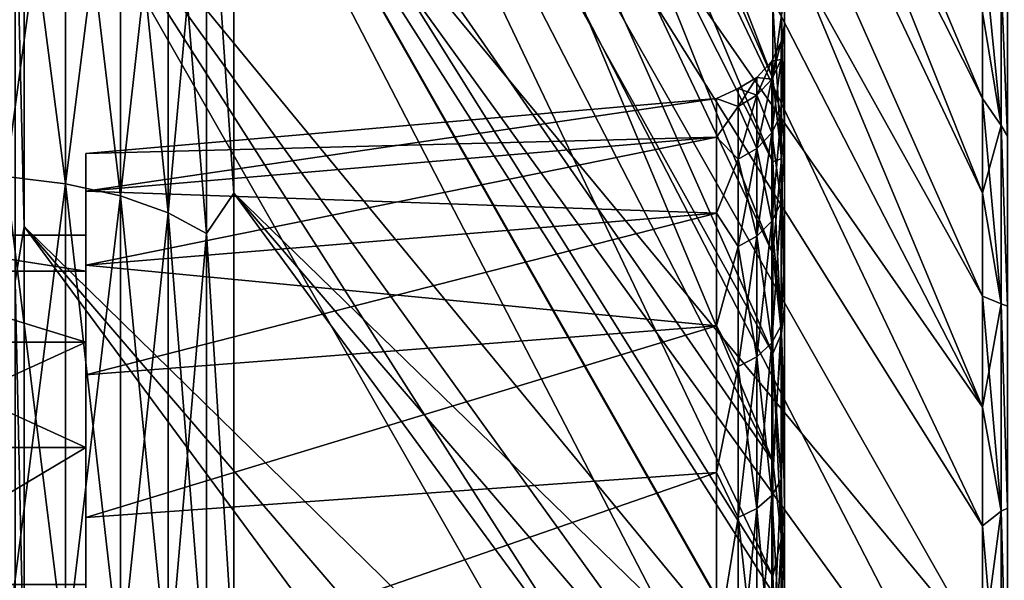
# Model space of a CAD drawing. Header units: metres. Extents: x -42 to 163, y -93 to 90.
# Tile 21 of 232: x -37.44 to -30.82, y 10.65 to 14.42. Entities that reach past the tile are written whole.
import ezdxf

# ---------------------------------------------------------------- set-up
doc = ezdxf.new("R2010")
doc.units = ezdxf.units.M
doc.layers.add('solid_500770_SW0001', color=7, linetype='CONTINUOUS')

msp = doc.modelspace()

# ---------------------------------------------------------------- linework, layer by layer
at = {"layer": 'solid_500770_SW0001'}
for points in [[(-37.414608, 27.055265, 13.029147), (-32.378399, 14.522363, 7.161628), (-32.378399, 14.022872, 8.09611)], [(-37.414608, 25.426348, 15.976449), (-37.414608, 27.055265, 13.029147), (-32.378399, 14.022872, 8.09611)], [(-36.00507, 25.860741, 16.249401), (-30.968861, 13.889916, 9.280924), (-30.968861, 14.467178, 8.352609)], [(-36.00507, 25.860741, 16.249401), (-36.00507, 23.878775, 19.042717), (-30.968861, 13.889916, 9.280924)], [(-36.00507, 25.860733, -16.249414), (-30.968861, 13.889912, -9.280931), (-30.968861, 13.253171, -10.169504)], [(-36.00507, 23.878763, -19.04273), (-36.00507, 25.860733, -16.249414), (-30.968861, 13.253171, -10.169504)], [(-36.00507, 25.860733, -16.249414), (-30.968861, 14.467174, -8.352617), (-30.968861, 13.889912, -9.280931)], [(-37.414608, 25.426365, -15.976424), (-32.378399, 14.022872, -8.09611), (-32.378399, 14.522363, -7.161628)], [(-37.414608, 25.426365, -15.976424), (-32.378399, 13.463331, -8.995925), (-32.378399, 14.022872, -8.09611)], [(-37.414608, 25.426365, -15.976424), (-37.414608, 23.477694, -18.722822), (-32.378399, 13.463331, -8.995925)], [(-37.414608, 25.426348, 15.976449), (-32.378399, 13.463331, 8.995925), (-32.378399, 12.846136, 9.857217)], [(-37.414608, 23.477688, 18.722828), (-37.414608, 25.426348, 15.976449), (-32.378399, 12.846136, 9.857217)], [(-37.414608, 25.426348, 15.976449), (-32.378399, 14.022872, 8.09611), (-32.378399, 13.463331, 8.995925)], [(-36.00507, 23.878775, 19.042717), (-30.968861, 13.253177, 10.169497), (-30.968861, 13.889916, 9.280924)], [(-36.00507, 23.878775, 19.042717), (-30.968861, 12.559685, 11.014521), (-30.968861, 13.253177, 10.169497)], [(-36.00507, 23.878775, 19.042717), (-36.00507, 21.596521, 21.596556), (-30.968861, 12.559685, 11.014521)], [(-36.00507, 23.878763, -19.04273), (-30.968861, 12.559678, -11.014527), (-30.968861, 11.812405, -11.812385)], [(-36.00507, 21.59651, -21.596567), (-36.00507, 23.878763, -19.04273), (-30.968861, 11.812405, -11.812385)], [(-36.00507, 23.878763, -19.04273), (-30.968861, 13.253171, -10.169504), (-30.968861, 12.559678, -11.014527)], [(-37.414608, 23.477694, -18.722822), (-32.378399, 12.846137, -9.857217), (-32.378399, 13.463331, -8.995925)], [(-37.414608, 23.477694, -18.722822), (-32.378399, 12.173934, -10.676294), (-32.378399, 12.846137, -9.857217)], [(-37.414608, 23.477694, -18.722822), (-37.414608, 21.233786, -21.233757), (-32.378399, 12.173934, -10.676294)], [(-37.414608, 23.477688, 18.722828), (-32.378399, 12.173934, 10.676295), (-32.378399, 11.449605, 11.449651)], [(-37.414608, 21.233774, 21.23377), (-37.414608, 23.477688, 18.722828), (-32.378399, 11.449605, 11.449651)], [(-37.414608, 23.477688, 18.722828), (-32.378399, 12.846136, 9.857217), (-32.378399, 12.173934, 10.676295)], [(-36.00507, 21.596521, 21.596556), (-30.968861, 11.812411, 11.812378), (-30.968861, 12.559685, 11.014521)], [(-36.00507, 21.596521, 21.596556), (-36.00507, 19.042673, 23.878809), (-30.968861, 11.812411, 11.812378)], [(-36.00507, 21.59651, -21.596567), (-30.968861, 11.812405, -11.812385), (-30.968861, 11.014549, -12.559659)], [(-36.00507, 19.04266, -23.87882), (-36.00507, 21.59651, -21.596567), (-30.968861, 11.014549, -12.559659)], [(-37.414608, 21.233786, -21.233757), (-32.378399, 11.449605, -11.44965), (-32.378399, 12.173934, -10.676294)], [(-37.414608, 21.233786, -21.233757), (-37.414608, 18.722847, -23.477673), (-32.378399, 11.449605, -11.44965)], [(-37.414608, 21.233774, 21.23377), (-32.378399, 11.449605, 11.449651), (-32.378399, 10.676249, 12.173974)], [(-37.414608, 18.722822, 23.477692), (-37.414608, 21.233774, 21.23377), (-32.378399, 10.676249, 12.173974)], [(-36.00507, 19.042673, 23.878809), (-30.968861, 11.014557, 12.559652), (-30.968861, 11.812411, 11.812378)], [(-36.00507, 19.042673, 23.878809), (-30.968861, 10.169538, 13.253144), (-30.968861, 11.014557, 12.559652)], [(-36.00507, 19.042673, 23.878809), (-36.00507, 16.249353, 25.860771), (-30.968861, 10.169538, 13.253144)], [(-36.00507, 19.04266, -23.87882), (-30.968861, 10.169529, -13.253151), (-30.968861, 9.28096, -13.889893)], [(-36.00507, 16.249338, -25.860781), (-36.00507, 19.04266, -23.87882), (-30.968861, 9.28096, -13.889893)], [(-36.00507, 19.04266, -23.87882), (-30.968861, 11.014549, -12.559659), (-30.968861, 10.169529, -13.253151)], [(-37.414608, 18.722847, -23.477673), (-32.378399, 10.67625, -12.173974), (-32.378399, 11.449605, -11.44965)], [(-37.414608, 18.722847, -23.477673), (-32.378399, 9.857176, -12.846168), (-32.378399, 10.67625, -12.173974)], [(-37.414608, 18.722847, -23.477673), (-37.414608, 15.976418, -25.426369), (-32.378399, 9.857176, -12.846168)], [(-37.414608, 18.722822, 23.477692), (-32.378399, 9.857175, 12.846169), (-32.378399, 8.995892, 13.463353)], [(-37.414608, 15.976422, 25.426365), (-37.414608, 18.722822, 23.477692), (-32.378399, 8.995892, 13.463353)], [(-37.414608, 18.722822, 23.477692), (-32.378399, 10.676249, 12.173974), (-32.378399, 9.857175, 12.846169)], [(-37.136406, 16.349716, 27.173439), (-37.537159, 16.40889, 27.271788), (-37.537159, 13.364099, 28.886034)], [(-37.136406, 13.315907, -28.781862), (-37.537159, 13.364098, -28.886034), (-37.537159, 16.408888, -27.271788)], [(-37.136406, 13.315907, -28.781862), (-37.537159, 16.408888, -27.271788), (-37.136406, 16.349716, -27.173439)], [(-37.136406, 16.349716, 27.173439), (-37.537159, 13.364099, 28.886034), (-37.136406, 13.315907, 28.781862)], [(-37.136406, 16.349716, 27.173439), (-37.136406, 13.315907, 28.781862), (-36.766762, 16.248516, 27.005243)], [(-37.136406, 16.349716, -27.173439), (-36.766762, 16.248516, -27.005243), (-36.766762, 13.233485, -28.60371)], [(-37.136406, 13.315907, -28.781862), (-37.136406, 16.349716, -27.173439), (-36.766762, 13.233485, -28.60371)], [(-37.136406, 13.315907, 28.781862), (-36.766762, 13.233485, 28.60371), (-36.766762, 16.248516, 27.005243)], [(-36.766762, 16.248516, 27.005243), (-36.766762, 13.233485, 28.60371), (-36.446064, 16.109871, 26.774813)], [(-36.766762, 16.248516, -27.005243), (-36.446064, 16.109871, -26.774813), (-36.446064, 13.120566, -28.35964)], [(-36.766762, 13.233485, -28.60371), (-36.766762, 16.248516, -27.005243), (-36.446064, 13.120566, -28.35964)], [(-36.188358, 15.939851, 26.492239), (-36.00507, 13.251696, 27.517513), (-36.00507, 16.249353, 25.860771)], [(-36.188358, 15.939851, -26.492239), (-36.00507, 16.249338, -25.860781), (-36.00507, 13.251681, -27.517521)], [(-36.00507, 16.249353, 25.860771), (-30.968861, 9.280969, 13.889887), (-30.968861, 10.169538, 13.253144)], [(-36.00507, 16.249353, 25.860771), (-30.968861, 8.352654, 14.467153), (-30.968861, 9.280969, 13.889887)], [(-36.00507, 16.249353, 25.860771), (-36.00507, 13.251696, 27.517513), (-30.968861, 8.352654, 14.467153)], [(-36.00507, 16.249338, -25.860781), (-30.968861, 8.352648, -14.467156), (-30.968861, 7.388564, -14.982471)], [(-36.00507, 13.251681, -27.517521), (-36.00507, 16.249338, -25.860781), (-30.968861, 7.388564, -14.982471)], [(-36.00507, 16.249338, -25.860781), (-30.968861, 9.28096, -13.889893), (-30.968861, 8.352648, -14.467156)], [(-36.766762, 13.233485, 28.60371), (-36.446064, 13.120566, 28.35964), (-36.446064, 16.109871, 26.774813)], [(-36.446064, 16.109871, 26.774813), (-36.446064, 13.120566, 28.35964), (-36.188358, 15.939851, 26.492239)], [(-36.446064, 16.109871, -26.774813), (-36.188358, 15.939851, -26.492239), (-36.188358, 12.982096, -28.060341)], [(-36.446064, 13.120566, -28.35964), (-36.446064, 16.109871, -26.774813), (-36.188358, 12.982096, -28.060341)], [(-37.47488, 15.541302, 25.829845), (-37.414608, 15.976422, 25.426365), (-37.414608, 13.029114, 27.055283)], [(-37.47488, 15.541302, -25.829845), (-37.414608, 13.029094, -27.055292), (-37.414608, 15.976418, -25.426369)], [(-37.414608, 15.976422, 25.426365), (-32.378399, 8.096087, 14.022886), (-32.378399, 7.161614, 14.52237)], [(-37.414608, 13.029114, 27.055283), (-37.414608, 15.976422, 25.426365), (-32.378399, 7.161614, 14.52237)], [(-37.414608, 15.976422, 25.426365), (-32.378399, 8.995892, 13.463353), (-32.378399, 8.096087, 14.022886)], [(-37.414608, 15.976418, -25.426369), (-32.378399, 8.995892, -13.463353), (-32.378399, 9.857176, -12.846168)], [(-37.414608, 15.976418, -25.426369), (-32.378399, 8.096087, -14.022885), (-32.378399, 8.995892, -13.463353)], [(-37.414608, 15.976418, -25.426369), (-37.414608, 13.029094, -27.055292), (-32.378399, 8.096087, -14.022885)], [(-36.446064, 13.120566, 28.35964), (-36.188358, 12.982096, 28.060341), (-36.188358, 15.939851, 26.492239)], [(-36.188358, 15.939851, 26.492239), (-36.188358, 12.982096, 28.060341), (-36.00507, 13.251696, 27.517513)], [(-36.188358, 12.982096, -28.060341), (-36.188358, 15.939851, -26.492239), (-36.00507, 13.251681, -27.517521)], [(-37.47488, 12.6575, -27.35874), (-37.414608, 13.029094, -27.055292), (-37.47488, 15.541302, -25.829845)], [(-37.47488, 15.541302, 25.829845), (-37.414608, 13.029114, 27.055283), (-37.47488, 12.6575, 27.35874)], [(-30.842539, 13.706656, -8.698509), (-30.968861, 14.467174, -8.352617), (-30.968861, 14.982486, -7.388536)], [(-30.842539, 13.706656, -8.698509), (-30.968861, 14.982486, -7.388536), (-30.842539, 14.688788, -6.912019)], [(-30.842539, 14.688788, 6.912019), (-30.968861, 14.467178, 8.352609), (-30.842539, 13.706656, 8.698509)], [(-30.842539, 14.688788, 6.912019), (-30.799999, 13.636858, 7.875438), (-30.799999, 14.548306, 6.0277)], [(-30.842539, 14.688788, 6.912019), (-30.842539, 13.706656, 8.698509), (-30.799999, 13.636858, 7.875438)], [(-30.842539, 14.688788, -6.912019), (-30.799999, 14.548267, -6.027791), (-30.799999, 13.636809, -7.875523)], [(-30.842539, 13.706656, -8.698509), (-30.842539, 14.688788, -6.912019), (-30.799999, 13.636809, -7.875523)], [(-32.319752, 13.486732, 8.558941), (-32.378399, 14.022872, 8.09611), (-32.378399, 14.522363, 7.161628)], [(-32.319752, 14.453106, 6.801115), (-32.319752, 13.486732, 8.558941), (-32.378399, 14.522363, 7.161628)], [(-32.319752, 14.453106, -6.801115), (-32.378399, 14.522363, -7.161628), (-32.378399, 14.022872, -8.09611)], [(-32.319752, 14.453106, -6.801115), (-32.299999, 13.639919, -7.870135), (-32.299999, 14.550059, -6.023465)], [(-32.319752, 14.453106, 6.801115), (-32.299999, 14.550055, 6.023478), (-32.299999, 13.639914, 7.870146)], [(-32.299999, 14.385701, -0.984552), (-32.299999, 14.550059, -6.023465), (-32.299999, 13.639919, -7.870135)], [(-32.299999, 14.385701, -0.984552), (-32.299999, 14.550055, 6.023478), (-32.299999, 14.550059, -6.023465)], [(-32.299999, 14.117438, 2.93526), (-32.299999, 13.639914, 7.870146), (-32.299999, 14.550055, 6.023478)], [(-32.299999, 14.385703, 0.984529), (-32.299999, 14.117438, 2.93526), (-32.299999, 14.550055, 6.023478)], [(-32.299999, 14.385701, -0.984552), (-32.299999, 14.385703, 0.984529), (-32.299999, 14.550055, 6.023478)], [(-32.319752, 13.486732, -8.558941), (-32.319752, 14.453106, -6.801115), (-32.378399, 14.022872, -8.09611)], [(-32.319752, 13.486732, -8.558941), (-32.299999, 13.639919, -7.870135), (-32.319752, 14.453106, -6.801115)], [(-32.319752, 14.453106, 6.801115), (-32.299999, 13.639914, 7.870146), (-32.319752, 13.486732, 8.558941)], [(-30.842539, 13.706656, 8.698509), (-30.968861, 14.467178, 8.352609), (-30.968861, 13.889916, 9.280924)], [(-30.842539, 13.706656, -8.698509), (-30.968861, 13.889912, -9.280931), (-30.968861, 14.467174, -8.352617)], [(-32.321716, 14.151489, 1.863079), (-32.299999, 14.117438, 2.93526), (-32.299999, 14.385703, 0.984529)], [(-32.321716, 14.273602), (-32.299999, 14.385703, 0.984529), (-32.299999, 14.385701, -0.984552)], [(-32.321716, 14.273602), (-32.321716, 14.151489, 1.863079), (-32.299999, 14.385703, 0.984529)], [(-32.321716, 14.151489, -1.863079), (-32.299999, 14.385701, -0.984552), (-32.299999, 14.117434, -2.935283)], [(-32.321716, 14.151489, -1.863079), (-32.321716, 14.273602), (-32.299999, 14.385701, -0.984552)], [(-32.299999, 14.117434, -2.935283), (-32.299999, 14.385701, -0.984552), (-32.299999, 13.639919, -7.870135)], [(-32.385315, 14.019042, 1.845642), (-32.321716, 14.151489, 1.863079), (-32.321716, 14.273602)], [(-32.385315, 14.140012), (-32.321716, 14.273602), (-32.321716, 14.151489, -1.863079)], [(-32.385315, 14.140012), (-32.385315, 14.019042, 1.845642), (-32.321716, 14.273602)], [(-32.485226, 13.910847, 1.831398), (-32.385315, 14.019042, 1.845642), (-32.385315, 14.140012)], [(-32.485226, 14.030883), (-32.385315, 14.140012), (-32.385315, 14.019042, -1.845642)], [(-32.485226, 14.030883), (-32.485226, 13.910847, 1.831398), (-32.385315, 14.140012)], [(-32.385315, 13.658203, 3.659704), (-32.321716, 13.787241, 3.69428), (-32.321716, 14.151489, 1.863079)], [(-32.385315, 14.019042, 1.845642), (-32.385315, 13.658203, 3.659704), (-32.321716, 14.151489, 1.863079)], [(-32.385315, 14.019042, -1.845642), (-32.321716, 14.151489, -1.863079), (-32.321716, 13.787241, -3.69428)], [(-32.385315, 14.019042, -1.845642), (-32.385315, 14.140012), (-32.321716, 14.151489, -1.863079)], [(-32.321716, 14.151489, 1.863079), (-32.321716, 13.787241, 3.69428), (-32.299999, 14.117438, 2.93526)], [(-32.321716, 13.787241, -3.69428), (-32.321716, 14.151489, -1.863079), (-32.299999, 14.117434, -2.935283)], [(-32.321716, 13.787241, 3.69428), (-32.299999, 13.585896, 4.831289), (-32.299999, 14.117438, 2.93526)], [(-32.321716, 13.787241, -3.69428), (-32.299999, 14.117434, -2.935283), (-32.299999, 13.585888, -4.831311)], [(-32.299999, 14.117438, 2.93526), (-32.299999, 13.585896, 4.831289), (-32.299999, 13.639914, 7.870146)], [(-32.299999, 13.585888, -4.831311), (-32.299999, 14.117434, -2.935283), (-32.299999, 13.639919, -7.870135)], [(-32.612698, 13.836377, 1.821594), (-32.485226, 13.910847, 1.831398), (-32.485226, 14.030883)], [(-32.612698, 13.95577), (-32.485226, 14.030883), (-32.485226, 13.910847, -1.831398)], [(-32.612698, 13.95577), (-32.612698, 13.836377, 1.821594), (-32.485226, 14.030883)], [(-32.485226, 13.910847, -1.831398), (-32.485226, 14.030883), (-32.385315, 14.019042, -1.845642)], [(-32.485226, 13.552792, 3.63146), (-32.385315, 13.658203, 3.659704), (-32.385315, 14.019042, 1.845642)], [(-32.485226, 13.910847, 1.831398), (-32.485226, 13.552792, 3.63146), (-32.385315, 14.019042, 1.845642)], [(-32.485226, 13.910847, -1.831398), (-32.385315, 14.019042, -1.845642), (-32.385315, 13.658203, -3.659704)], [(-32.385315, 13.658203, -3.659704), (-32.385315, 14.019042, -1.845642), (-32.321716, 13.787241, -3.69428)], [(-32.319752, 13.486732, 8.558941), (-32.378399, 13.463331, 8.995925), (-32.378399, 14.022872, 8.09611)], [(-32.319752, 13.486732, -8.558941), (-32.378399, 14.022872, -8.09611), (-32.378399, 13.463331, -8.995925)], [(-32.612698, 13.95577), (-32.756424, 13.888811, -0.950021), (-32.756424, 13.888811, 0.950021)], [(-32.612698, 13.836377, -1.821594), (-32.756424, 13.888811, -0.950021), (-32.612698, 13.95577)], [(-32.612698, 13.95577), (-32.756424, 13.888811, 0.950021), (-32.612698, 13.836377, 1.821594)], [(-32.612698, 13.836377, -1.821594), (-32.612698, 13.95577), (-32.485226, 13.910847, -1.831398)], [(-32.612698, 13.480239, 3.612019), (-32.485226, 13.552792, 3.63146), (-32.485226, 13.910847, 1.831398)], [(-32.612698, 13.836377, 1.821594), (-32.612698, 13.480239, 3.612019), (-32.485226, 13.910847, 1.831398)], [(-32.612698, 13.836377, -1.821594), (-32.485226, 13.910847, -1.831398), (-32.485226, 13.552792, -3.63146)], [(-32.485226, 13.552792, -3.63146), (-32.485226, 13.910847, -1.831398), (-32.385315, 13.658203, -3.659704)], [(-32.756424, 13.888811, -0.950021), (-37, 13.518405, -0.924768), (-37, 13.518405, 0.924768)], [(-32.756424, 13.888811, -0.950021), (-32.756424, 13.630089, -2.832365), (-37, 13.518405, -0.924768)], [(-32.756424, 13.888811, 0.950021), (-37, 13.518405, 0.924768), (-37, 13.266555, 2.756953)], [(-32.756424, 13.888811, 0.950021), (-32.756424, 13.888811, -0.950021), (-37, 13.518405, 0.924768)], [(-32.756424, 13.630089, 2.832365), (-32.756424, 13.888811, 0.950021), (-37, 13.266555, 2.756953)], [(-32.612698, 13.836377, -1.821594), (-32.756424, 13.630089, -2.832365), (-32.756424, 13.888811, -0.950021)], [(-32.612698, 13.836377, 1.821594), (-32.756424, 13.888811, 0.950021), (-32.756424, 13.630089, 2.832365)], [(-30.842539, 13.706656, 8.698509), (-30.968861, 13.889916, 9.280924), (-30.968861, 13.253177, 10.169497)], [(-30.842539, 12.508364, -10.347818), (-30.968861, 13.253171, -10.169504), (-30.968861, 13.889912, -9.280931)], [(-30.842539, 12.508364, -10.347818), (-30.968861, 13.889912, -9.280931), (-30.842539, 13.706656, -8.698509)], [(-32.612698, 13.480239, -3.612019), (-32.756424, 13.630089, -2.832365), (-32.612698, 13.836377, -1.821594)], [(-32.612698, 13.836377, 1.821594), (-32.756424, 13.630089, 2.832365), (-32.612698, 13.480239, 3.612019)], [(-32.612698, 13.480239, -3.612019), (-32.612698, 13.836377, -1.821594), (-32.485226, 13.552792, -3.63146)], [(-32.385315, 13.063667, 5.411148), (-32.321716, 13.187089, 5.462271), (-32.321716, 13.787241, 3.69428)], [(-32.385315, 13.658203, 3.659704), (-32.385315, 13.063667, 5.411148), (-32.321716, 13.787241, 3.69428)], [(-32.385315, 13.658203, -3.659704), (-32.321716, 13.787241, -3.69428), (-32.321716, 13.187089, -5.462271)], [(-32.321716, 13.787241, 3.69428), (-32.321716, 13.187089, 5.462271), (-32.299999, 13.585896, 4.831289)], [(-32.321716, 13.187089, -5.462271), (-32.321716, 13.787241, -3.69428), (-32.299999, 13.585888, -4.831311)], [(-32.485226, 12.962846, 5.369386), (-32.385315, 13.063667, 5.411148), (-32.385315, 13.658203, 3.659704)], [(-32.485226, 13.552792, 3.63146), (-32.485226, 12.962846, 5.369386), (-32.385315, 13.658203, 3.659704)], [(-32.485226, 13.552792, -3.63146), (-32.385315, 13.658203, -3.659704), (-32.385315, 13.063667, -5.411148)], [(-32.385315, 13.063667, -5.411148), (-32.385315, 13.658203, -3.659704), (-32.321716, 13.187089, -5.462271)], [(-30.842539, 13.706656, 8.698509), (-30.968861, 13.253177, 10.169497), (-30.842539, 12.508364, 10.347818)], [(-30.842539, 13.706656, 8.698509), (-30.799999, 12.491945, 9.588424), (-30.799999, 13.636858, 7.875438)], [(-30.842539, 13.706656, 8.698509), (-30.842539, 12.508364, 10.347818), (-30.799999, 12.491945, 9.588424)], [(-30.842539, 13.706656, -8.698509), (-30.799999, 13.636809, -7.875523), (-30.799999, 12.491886, -9.588501)], [(-30.842539, 12.508364, -10.347818), (-30.842539, 13.706656, -8.698509), (-30.799999, 12.491886, -9.588501)], [(-32.756424, 13.630089, -2.832365), (-37, 13.266555, -2.756953), (-37, 13.518405, -0.924768)], [(-32.756424, 13.630089, -2.832365), (-32.756424, 13.117464, -4.661948), (-37, 13.266555, -2.756953)], [(-32.756424, 13.630089, 2.832365), (-37, 13.266555, 2.756953), (-37, 12.767607, 4.537654)], [(-32.756424, 13.117464, 4.661948), (-32.756424, 13.630089, 2.832365), (-37, 12.767607, 4.537654)], [(-32.612698, 13.480239, -3.612019), (-32.756424, 13.117464, -4.661948), (-32.756424, 13.630089, -2.832365)], [(-32.612698, 13.480239, 3.612019), (-32.756424, 13.630089, 2.832365), (-32.756424, 13.117464, 4.661948)], [(-32.321716, 13.187089, 5.462271), (-32.299999, 12.800964, 6.637266), (-32.299999, 13.585896, 4.831289)], [(-32.321716, 13.187089, -5.462271), (-32.299999, 13.585888, -4.831311), (-32.299999, 12.800954, -6.637288)], [(-32.319752, 13.486732, -8.558941), (-32.299999, 12.496525, -9.582455), (-32.299999, 13.639919, -7.870135)], [(-32.319752, 13.486732, 8.558941), (-32.299999, 13.639914, 7.870146), (-32.299999, 12.496517, 9.582464)], [(-32.299999, 13.585888, -4.831311), (-32.299999, 13.639919, -7.870135), (-32.299999, 12.496525, -9.582455)], [(-32.299999, 12.800964, 6.637266), (-32.299999, 12.496517, 9.582464), (-32.299999, 13.639914, 7.870146)], [(-32.299999, 13.585896, 4.831289), (-32.299999, 12.800964, 6.637266), (-32.299999, 13.639914, 7.870146)], [(-32.299999, 12.800954, -6.637288), (-32.299999, 13.585888, -4.831311), (-32.299999, 12.496525, -9.582455)], [(-37, 13.518405, 0.924768), (-37, 13.518405, -0.924768), (-37, 13.266555, -2.756953)], [(-37, 13.266555, 2.756953), (-37, 13.518405, 0.924768), (-37, 13.266555, -2.756953)], [(-32.612698, 12.893451, 5.340642), (-32.485226, 12.962846, 5.369386), (-32.485226, 13.552792, 3.63146)], [(-32.612698, 13.480239, 3.612019), (-32.612698, 12.893451, 5.340642), (-32.485226, 13.552792, 3.63146)], [(-32.612698, 13.480239, -3.612019), (-32.485226, 13.552792, -3.63146), (-32.485226, 12.962846, -5.369386)], [(-32.485226, 12.962846, -5.369386), (-32.485226, 13.552792, -3.63146), (-32.385315, 13.063667, -5.411148)], [(-32.612698, 12.893451, -5.340642), (-32.756424, 13.117464, -4.661948), (-32.612698, 13.480239, -3.612019)], [(-32.612698, 13.480239, 3.612019), (-32.756424, 13.117464, 4.661948), (-32.612698, 12.893451, 5.340642)], [(-32.612698, 12.893451, -5.340642), (-32.612698, 13.480239, -3.612019), (-32.485226, 12.962846, -5.369386)], [(-32.319752, 13.486732, 8.558941), (-32.319752, 12.307666, 10.181787), (-32.378399, 13.463331, 8.995925)], [(-32.319752, 13.486732, -8.558941), (-32.378399, 13.463331, -8.995925), (-32.378399, 12.846137, -9.857217)], [(-32.319752, 12.307666, -10.181787), (-32.319752, 13.486732, -8.558941), (-32.378399, 12.846137, -9.857217)], [(-32.319752, 12.307666, 10.181787), (-32.378399, 12.846136, 9.857217), (-32.378399, 13.463331, 8.995925)], [(-32.319752, 12.307666, -10.181787), (-32.299999, 12.496525, -9.582455), (-32.319752, 13.486732, -8.558941)], [(-32.319752, 13.486732, 8.558941), (-32.299999, 12.496517, 9.582464), (-32.319752, 12.307666, 10.181787)], [(-37.136406, 13.315907, 28.781862), (-37.537159, 13.364099, 28.886034), (-37.537159, 10.162626, 30.161615)], [(-37.136406, 10.125982, -30.052845), (-37.537159, 10.162625, -30.161615), (-37.537159, 13.364098, -28.886034)], [(-37.136406, 10.125982, -30.052845), (-37.537159, 13.364098, -28.886034), (-37.136406, 13.315907, -28.781862)], [(-37.136406, 13.315907, 28.781862), (-37.537159, 10.162626, 30.161615), (-37.136406, 10.125982, 30.052845)], [(-37.136406, 13.315907, 28.781862), (-37.136406, 10.125982, 30.052845), (-36.766762, 13.233485, 28.60371)], [(-37.136406, 13.315907, -28.781862), (-36.766762, 13.233485, -28.60371), (-36.766762, 10.063305, -29.866825)], [(-37.136406, 10.125982, -30.052845), (-37.136406, 13.315907, -28.781862), (-36.766762, 10.063305, -29.866825)], [(-37, 13.266555, 2.756953), (-37, 13.266555, -2.756953), (-37, 12.767607, -4.537654)], [(-32.756424, 13.117464, -4.661948), (-37, 12.767607, -4.537654), (-37, 13.266555, -2.756953)], [(-37, 12.969689, -0.887211), (-37, 13.266555, 2.756953), (-37, 12.767607, -4.537654)], [(-37, 12.969689, 0.887211), (-37, 12.767607, 4.537654), (-37, 13.266555, 2.756953)], [(-37, 12.969689, -0.887211), (-37, 12.969689, 0.887211), (-37, 13.266555, 2.756953)], [(-36.188358, 12.982096, 28.060341), (-36.00507, 10.087379, 28.828211), (-36.00507, 13.251696, 27.517513)], [(-36.188358, 12.982096, -28.060341), (-36.00507, 13.251681, -27.517521), (-36.00507, 10.087364, -28.828217)], [(-36.00507, 13.251696, 27.517513), (-30.968861, 7.38857, 14.982469), (-30.968861, 8.352654, 14.467153)], [(-36.00507, 13.251696, 27.517513), (-30.968861, 6.392842, 15.433629), (-30.968861, 7.38857, 14.982469)], [(-36.00507, 13.251696, 27.517513), (-36.00507, 10.087379, 28.828211), (-30.968861, 6.392842, 15.433629)], [(-36.00507, 13.251681, -27.517521), (-30.968861, 7.388564, -14.982471), (-30.968861, 6.392836, -15.433632)], [(-36.00507, 10.087364, -28.828217), (-36.00507, 13.251681, -27.517521), (-30.968861, 6.392836, -15.433632)], [(-30.842539, 12.508364, 10.347818), (-30.968861, 13.253177, 10.169497), (-30.968861, 12.559685, 11.014521)], [(-30.842539, 12.508364, -10.347818), (-30.968861, 12.559678, -11.014527), (-30.968861, 13.253171, -10.169504)], [(-37.136406, 10.125982, 30.052845), (-36.766762, 10.063305, 29.866825), (-36.766762, 13.233485, 28.60371)], [(-36.766762, 13.233485, 28.60371), (-36.766762, 10.063305, 29.866825), (-36.446064, 13.120566, 28.35964)], [(-36.766762, 13.233485, -28.60371), (-36.446064, 13.120566, -28.35964), (-36.446064, 9.977437, -29.611979)], [(-36.766762, 10.063305, -29.866825), (-36.766762, 13.233485, -28.60371), (-36.446064, 9.977437, -29.611979)], [(-32.385315, 12.245609, 7.070006), (-32.321716, 12.361302, 7.136801), (-32.321716, 13.187089, 5.462271)], [(-32.385315, 13.063667, 5.411148), (-32.385315, 12.245609, 7.070006), (-32.321716, 13.187089, 5.462271)], [(-32.385315, 13.063667, -5.411148), (-32.321716, 13.187089, -5.462271), (-32.321716, 12.361302, -7.136801)], [(-32.321716, 13.187089, 5.462271), (-32.321716, 12.361302, 7.136801), (-32.299999, 12.800964, 6.637266)], [(-32.321716, 12.361302, -7.136801), (-32.321716, 13.187089, -5.462271), (-32.299999, 12.800954, -6.637288)], [(-32.756424, 13.117464, -4.661948), (-32.756424, 12.360485, -6.404688), (-37, 12.767607, -4.537654)], [(-32.756424, 13.117464, 4.661948), (-37, 12.767607, 4.537654), (-37, 12.030876, 6.233785)], [(-32.756424, 12.360485, 6.404688), (-32.756424, 13.117464, 4.661948), (-37, 12.030876, 6.233785)], [(-36.766762, 10.063305, 29.866825), (-36.446064, 9.977437, 29.611979), (-36.446064, 13.120566, 28.35964)], [(-36.446064, 13.120566, 28.35964), (-36.446064, 9.977437, 29.611979), (-36.188358, 12.982096, 28.060341)], [(-36.446064, 13.120566, -28.35964), (-36.188358, 12.982096, -28.060341), (-36.188358, 9.872138, -29.299461)], [(-36.446064, 9.977437, -29.611979), (-36.446064, 13.120566, -28.35964), (-36.188358, 9.872138, -29.299461)], [(-32.612698, 12.893451, -5.340642), (-32.756424, 12.360485, -6.404688), (-32.756424, 13.117464, -4.661948)], [(-32.612698, 12.893451, 5.340642), (-32.756424, 13.117464, 4.661948), (-32.756424, 12.360485, 6.404688)], [(-32.485226, 12.151101, 7.015441), (-32.385315, 12.245609, 7.070006), (-32.385315, 13.063667, 5.411148)], [(-32.485226, 12.962846, 5.369386), (-32.485226, 12.151101, 7.015441), (-32.385315, 13.063667, 5.411148)], [(-32.485226, 12.962846, -5.369386), (-32.385315, 13.063667, -5.411148), (-32.385315, 12.245609, -7.070006)], [(-32.385315, 12.245609, -7.070006), (-32.385315, 13.063667, -5.411148), (-32.321716, 12.361302, -7.136801)], [(-37.47488, 12.6575, 27.35874), (-37.414608, 13.029114, 27.055283), (-37.414608, 9.917954, 28.343964)], [(-37.47488, 12.6575, -27.35874), (-37.414608, 9.917956, -28.343964), (-37.414608, 13.029094, -27.055292)], [(-37.414608, 13.029114, 27.055283), (-32.378399, 7.161614, 14.52237), (-32.378399, 6.196475, 14.959667)], [(-37.414608, 9.917954, 28.343964), (-37.414608, 13.029114, 27.055283), (-32.378399, 6.196475, 14.959667)], [(-37.414608, 13.029094, -27.055292), (-32.378399, 7.161614, -14.522369), (-32.378399, 8.096087, -14.022885)], [(-37.414608, 13.029094, -27.055292), (-32.378399, 6.196476, -14.959667), (-32.378399, 7.161614, -14.522369)], [(-37.414608, 13.029094, -27.055292), (-37.414608, 9.917956, -28.343964), (-32.378399, 6.196476, -14.959667)], [(-36.446064, 9.977437, 29.611979), (-36.188358, 9.872138, 29.299461), (-36.188358, 12.982096, 28.060341)], [(-36.188358, 12.982096, 28.060341), (-36.188358, 9.872138, 29.299461), (-36.00507, 10.087379, 28.828211)], [(-36.188358, 9.872138, -29.299461), (-36.188358, 12.982096, -28.060341), (-36.00507, 10.087364, -28.828217)], [(-37, 12.969689, -0.887211), (-38.549992, 12.969687, -0.887264), (-38.549992, 12.969686, 0.88727)], [(-37, 12.72807, -2.645009), (-38.549992, 12.969687, -0.887264), (-37, 12.969689, -0.887211)], [(-37, 12.969689, 0.887211), (-38.549992, 12.969686, 0.88727), (-37, 12.72807, 2.645009)], [(-37, 12.969689, -0.887211), (-38.549992, 12.969686, 0.88727), (-37, 12.969689, 0.887211)], [(-37, 12.72807, -2.645009), (-38.549992, 12.728053, -2.645119), (-38.549992, 12.969687, -0.887264)], [(-37, 12.72807, 2.645009), (-38.549992, 12.969686, 0.88727), (-38.549992, 12.728052, 2.645124)], [(-37, 12.72807, -2.645009), (-37, 12.969689, -0.887211), (-37, 12.767607, -4.537654)], [(-37, 12.969689, 0.887211), (-37, 12.72807, 2.645009), (-37, 12.767607, 4.537654)], [(-32.612698, 12.086052, 6.977885), (-32.485226, 12.151101, 7.015441), (-32.485226, 12.962846, 5.369386)], [(-32.612698, 12.893451, 5.340642), (-32.612698, 12.086052, 6.977885), (-32.485226, 12.962846, 5.369386)], [(-32.612698, 12.893451, -5.340642), (-32.485226, 12.962846, -5.369386), (-32.485226, 12.151101, -7.015441)], [(-32.485226, 12.151101, -7.015441), (-32.485226, 12.962846, -5.369386), (-32.385315, 12.245609, -7.070006)], [(-32.612698, 12.086052, -6.977885), (-32.756424, 12.360485, -6.404688), (-32.612698, 12.893451, -5.340642)], [(-32.612698, 12.893451, 5.340642), (-32.756424, 12.360485, 6.404688), (-32.612698, 12.086052, 6.977885)], [(-32.612698, 12.086052, -6.977885), (-32.612698, 12.893451, -5.340642), (-32.485226, 12.151101, -7.015441)], [(-32.319752, 12.307666, -10.181787), (-32.378399, 12.846137, -9.857217), (-32.378399, 12.173934, -10.676294)], [(-32.319752, 12.307666, 10.181787), (-32.378399, 12.173934, 10.676295), (-32.378399, 12.846136, 9.857217)], [(-32.321716, 12.361302, 7.136801), (-32.299999, 11.777251, 8.319515), (-32.299999, 12.800964, 6.637266)], [(-32.321716, 12.361302, -7.136801), (-32.299999, 12.800954, -6.637288), (-32.299999, 11.777237, -8.319535)], [(-32.299999, 12.800964, 6.637266), (-32.299999, 11.777251, 8.319515), (-32.299999, 12.496517, 9.582464)], [(-32.299999, 11.777237, -8.319535), (-32.299999, 12.800954, -6.637288), (-32.299999, 12.496525, -9.582455)], [(-37, 12.249373, -4.353459), (-38.549992, 12.728053, -2.645119), (-37, 12.72807, -2.645009)], [(-37, 12.72807, 2.645009), (-38.549992, 12.728052, 2.645124), (-37, 12.249373, 4.353459)], [(-37, 12.249373, -4.353459), (-38.549992, 12.249359, -4.353528), (-38.549992, 12.728053, -2.645119)], [(-37, 12.249373, 4.353459), (-38.549992, 12.728052, 2.645124), (-38.549992, 12.249358, 4.353531)], [(-37, 12.72807, -2.645009), (-37, 12.767607, -4.537654), (-37, 12.030876, -6.233785)], [(-32.756424, 12.360485, -6.404688), (-37, 12.030876, -6.233785), (-37, 12.767607, -4.537654)], [(-37, 12.249373, 4.353459), (-37, 12.030876, 6.233785), (-37, 12.767607, 4.537654)], [(-37, 12.72807, 2.645009), (-37, 12.249373, 4.353459), (-37, 12.767607, 4.537654)], [(-37, 12.249373, -4.353459), (-37, 12.72807, -2.645009), (-37, 12.030876, -6.233785)], [(-37.47488, 9.625301, -28.566877), (-37.414608, 9.917956, -28.343964), (-37.47488, 12.6575, -27.35874)], [(-37.47488, 12.6575, 27.35874), (-37.414608, 9.917954, 28.343964), (-37.47488, 9.625301, 28.566877)], [(-30.842539, 12.508364, 10.347818), (-30.968861, 12.559685, 11.014521), (-30.968861, 11.812411, 11.812378)], [(-30.842539, 11.112805, -11.833936), (-30.968861, 11.812405, -11.812385), (-30.968861, 12.559678, -11.014527)], [(-30.842539, 11.112805, -11.833936), (-30.968861, 12.559678, -11.014527), (-30.842539, 12.508364, -10.347818)], [(-32.319752, 12.307666, -10.181787), (-32.299999, 11.139167, -11.13129), (-32.299999, 12.496525, -9.582455)], [(-32.319752, 12.307666, 10.181787), (-32.299999, 12.496517, 9.582464), (-32.299999, 11.139159, 11.131298)], [(-32.299999, 11.777237, -8.319535), (-32.299999, 12.496525, -9.582455), (-32.299999, 11.139167, -11.13129)], [(-32.299999, 11.777251, 8.319515), (-32.299999, 11.139159, 11.131298), (-32.299999, 12.496517, 9.582464)], [(-30.842539, 12.508364, 10.347818), (-30.968861, 11.812411, 11.812378), (-30.842539, 11.112805, 11.833936)], [(-30.842539, 12.508364, 10.347818), (-30.799999, 11.13309, 11.137368), (-30.799999, 12.491945, 9.588424)], [(-30.842539, 12.508364, 10.347818), (-30.842539, 11.112805, 11.833936), (-30.799999, 11.13309, 11.137368)], [(-30.842539, 12.508364, -10.347818), (-30.799999, 12.491886, -9.588501), (-30.799999, 11.133021, -11.137437)], [(-30.842539, 11.112805, -11.833936), (-30.842539, 12.508364, -10.347818), (-30.799999, 11.133021, -11.137437)], [(-32.756424, 12.360485, -6.404688), (-37, 11.070055, -7.813841), (-37, 12.030876, -6.233785)], [(-32.756424, 12.360485, -6.404688), (-32.756424, 11.373254, -8.028121), (-37, 11.070055, -7.813841)], [(-32.756424, 12.360485, 6.404688), (-37, 12.030876, 6.233785), (-37, 11.070055, 7.813841)], [(-32.756424, 11.373254, 8.02812), (-32.756424, 12.360485, 6.404688), (-37, 11.070055, 7.813841)], [(-32.612698, 12.086052, -6.977885), (-32.756424, 11.373254, -8.028121), (-32.756424, 12.360485, -6.404688)], [(-32.612698, 12.086052, 6.977885), (-32.756424, 12.360485, 6.404688), (-32.756424, 11.373254, 8.02812)], [(-32.385315, 11.218025, 8.607894), (-32.321716, 11.32401, 8.689219), (-32.321716, 12.361302, 7.136801)], [(-32.385315, 12.245609, 7.070006), (-32.385315, 11.218025, 8.607894), (-32.321716, 12.361302, 7.136801)], [(-32.385315, 12.245609, -7.070006), (-32.321716, 12.361302, -7.136801), (-32.321716, 11.32401, -8.689219)], [(-32.321716, 12.361302, 7.136801), (-32.321716, 11.32401, 8.689219), (-32.299999, 11.777251, 8.319515)], [(-32.321716, 11.32401, -8.689219), (-32.321716, 12.361302, -7.136801), (-32.299999, 11.777237, -8.319535)], [(-32.319752, 12.307666, 10.181787), (-32.319752, 10.934501, 11.64406), (-32.378399, 12.173934, 10.676295)], [(-32.319752, 12.307666, -10.181787), (-32.378399, 12.173934, -10.676294), (-32.378399, 11.449605, -11.44965)], [(-32.319752, 10.934501, -11.64406), (-32.319752, 12.307666, -10.181787), (-32.378399, 11.449605, -11.44965)], [(-32.319752, 10.934501, -11.64406), (-32.299999, 11.139167, -11.13129), (-32.319752, 12.307666, -10.181787)], [(-32.319752, 12.307666, 10.181787), (-32.299999, 11.139159, 11.131298), (-32.319752, 10.934501, 11.64406)], [(-37, 11.542521, -5.9808), (-38.549992, 12.249359, -4.353528), (-37, 12.249373, -4.353459)], [(-37, 12.249373, 4.353459), (-38.549992, 12.249358, 4.353531), (-38.549992, 11.542529, 5.980805)], [(-37, 12.249373, 4.353459), (-38.549992, 11.542529, 5.980805), (-37, 11.542521, 5.9808)], [(-37, 11.542521, -5.9808), (-38.549992, 11.542531, -5.980801), (-38.549992, 12.249359, -4.353528)], [(-37, 11.542521, -5.9808), (-37, 12.249373, -4.353459), (-37, 12.030876, -6.233785)], [(-37, 12.249373, 4.353459), (-37, 11.542521, 5.9808), (-37, 12.030876, 6.233785)], [(-32.485226, 11.131448, 8.54146), (-32.385315, 11.218025, 8.607894), (-32.385315, 12.245609, 7.070006)], [(-32.485226, 12.151101, 7.015441), (-32.485226, 11.131448, 8.54146), (-32.385315, 12.245609, 7.070006)], [(-32.485226, 12.151101, -7.015441), (-32.385315, 12.245609, -7.070006), (-32.385315, 11.218025, -8.607894)], [(-32.385315, 11.218025, -8.607894), (-32.385315, 12.245609, -7.070006), (-32.321716, 11.32401, -8.689219)], [(-32.612698, 11.071857, 8.495735), (-32.485226, 11.131448, 8.54146), (-32.485226, 12.151101, 7.015441)], [(-32.612698, 12.086052, 6.977885), (-32.612698, 11.071857, 8.495735), (-32.485226, 12.151101, 7.015441)], [(-32.612698, 12.086052, -6.977885), (-32.485226, 12.151101, -7.015441), (-32.485226, 11.131448, -8.54146)], [(-32.485226, 11.131448, -8.54146), (-32.485226, 12.151101, -7.015441), (-32.385315, 11.218025, -8.607894)], [(-32.319752, 10.934501, 11.64406), (-32.378399, 11.449605, 11.449651), (-32.378399, 12.173934, 10.676295)], [(-32.612698, 11.071857, -8.495735), (-32.756424, 11.373254, -8.028121), (-32.612698, 12.086052, -6.977885)], [(-32.612698, 12.086052, 6.977885), (-32.756424, 11.373254, 8.02812), (-32.612698, 11.071857, 8.495735)], [(-32.612698, 11.071857, -8.495735), (-32.612698, 12.086052, -6.977885), (-32.485226, 11.131448, -8.54146)], [(-37, 11.542521, -5.9808), (-37, 12.030876, -6.233785), (-37, 11.070055, -7.813841)], [(-37, 11.542521, 5.9808), (-37, 11.070055, 7.813841), (-37, 12.030876, 6.233785)], [(-30.842539, 11.112805, 11.833936), (-30.968861, 11.812411, 11.812378), (-30.968861, 11.014557, 12.559652)], [(-30.842539, 11.112805, -11.833936), (-30.968861, 11.014549, -12.559659), (-30.968861, 11.812405, -11.812385)], [(-32.321716, 11.32401, 8.689219), (-32.299999, 10.533936, 9.846526), (-32.299999, 11.777251, 8.319515)], [(-32.321716, 11.32401, -8.689219), (-32.299999, 11.777237, -8.319535), (-32.299999, 10.53392, -9.846542)], [(-32.299999, 11.777251, 8.319515), (-32.299999, 10.533936, 9.846526), (-32.299999, 11.139159, 11.131298)], [(-32.299999, 10.53392, -9.846542), (-32.299999, 11.777237, -8.319535), (-32.299999, 11.139167, -11.13129)], [(-37, 11.542521, -5.9808), (-38.549992, 10.620662, -7.496769), (-38.549992, 11.542531, -5.980801)], [(-37, 11.542521, 5.9808), (-38.549992, 11.542529, 5.980805), (-38.549992, 10.620659, 7.496773)], [(-37, 10.620655, -7.49677), (-38.549992, 10.620662, -7.496769), (-37, 11.542521, -5.9808)], [(-37, 11.542521, 5.9808), (-38.549992, 10.620659, 7.496773), (-37, 10.620655, 7.49677)], [(-37, 10.620655, -7.49677), (-37, 11.542521, -5.9808), (-37, 11.070055, -7.813841)], [(-37, 11.542521, 5.9808), (-37, 10.620655, 7.49677), (-37, 11.070055, 7.813841)], [(-32.319752, 10.934501, 11.64406), (-32.378399, 10.676249, 12.173974), (-32.378399, 11.449605, 11.449651)], [(-32.319752, 10.934501, -11.64406), (-32.378399, 11.449605, -11.44965), (-32.378399, 10.67625, -12.173974)], [(-32.756424, 11.373254, -8.028121), (-37, 9.902956, -9.248455), (-37, 11.070055, -7.813841)], [(-32.756424, 11.373254, -8.028121), (-32.756424, 10.17416, -9.502005), (-37, 9.902956, -9.248455)], [(-32.756424, 11.373254, 8.02812), (-37, 11.070055, 7.813841), (-37, 9.902956, 9.248455)], [(-32.756424, 10.17416, 9.502004), (-32.756424, 11.373254, 8.02812), (-37, 9.902956, 9.248455)], [(-32.612698, 11.071857, -8.495735), (-32.756424, 10.17416, -9.502005), (-32.756424, 11.373254, -8.028121)], [(-32.612698, 11.071857, 8.495735), (-32.756424, 11.373254, 8.02812), (-32.756424, 10.17416, 9.502004)], [(-32.385315, 9.998498, 9.998498), (-32.321716, 10.092961, 10.092961), (-32.321716, 11.32401, 8.689219)], [(-32.385315, 11.218025, 8.607894), (-32.385315, 9.998498, 9.998498), (-32.321716, 11.32401, 8.689219)], [(-32.385315, 11.218025, -8.607894), (-32.321716, 11.32401, -8.689219), (-32.321716, 10.092961, -10.092961)], [(-32.321716, 11.32401, 8.689219), (-32.321716, 10.092961, 10.092961), (-32.299999, 10.533936, 9.846526)], [(-32.321716, 10.092961, -10.092961), (-32.321716, 11.32401, -8.689219), (-32.299999, 10.53392, -9.846542)], [(-32.485226, 9.921332, 9.921332), (-32.385315, 9.998498, 9.998498), (-32.385315, 11.218025, 8.607894)], [(-32.485226, 11.131448, 8.54146), (-32.485226, 9.921332, 9.921332), (-32.385315, 11.218025, 8.607894)], [(-32.485226, 11.131448, -8.54146), (-32.385315, 11.218025, -8.607894), (-32.385315, 9.998498, -9.998498)], [(-32.385315, 9.998498, -9.998498), (-32.385315, 11.218025, -8.607894), (-32.321716, 10.092961, -10.092961)], [(-32.612698, 9.86822, 9.86822), (-32.485226, 9.921332, 9.921332), (-32.485226, 11.131448, 8.54146)], [(-32.612698, 11.071857, 8.495735), (-32.612698, 9.86822, 9.86822), (-32.485226, 11.131448, 8.54146)], [(-32.612698, 11.071857, -8.495735), (-32.485226, 11.131448, -8.54146), (-32.485226, 9.921332, -9.921332)], [(-32.485226, 9.921332, -9.921332), (-32.485226, 11.131448, -8.54146), (-32.385315, 9.998498, -9.998498)], [(-32.319752, 10.934501, -11.64406), (-32.299999, 9.590896, -12.490048), (-32.299999, 11.139167, -11.13129)], [(-32.319752, 10.934501, 11.64406), (-32.299999, 11.139159, 11.131298), (-32.299999, 9.590888, 12.490054)], [(-32.299999, 10.53392, -9.846542), (-32.299999, 11.139167, -11.13129), (-32.299999, 9.590896, -12.490048)], [(-32.299999, 10.533936, 9.846526), (-32.299999, 9.590888, 12.490054), (-32.299999, 11.139159, 11.131298)], [(-30.842539, 11.112805, 11.833936), (-30.799999, 9.583715, 12.495559), (-30.799999, 11.13309, 11.137368)], [(-30.842539, 11.112805, -11.833936), (-30.799999, 11.133021, -11.137437), (-30.799999, 9.583637, -12.495619)], [(-37, 10.620655, -7.49677), (-37, 11.070055, -7.813841), (-37, 9.902956, -9.248455)], [(-37, 10.620655, 7.49677), (-37, 9.902956, 9.248455), (-37, 11.070055, 7.813841)], [(-32.612698, 9.86822, -9.86822), (-32.756424, 10.17416, -9.502005), (-32.612698, 11.071857, -8.495735)], [(-32.612698, 11.071857, 8.495735), (-32.756424, 10.17416, 9.502004), (-32.612698, 9.86822, 9.86822)], [(-32.612698, 9.86822, -9.86822), (-32.612698, 11.071857, -8.495735), (-32.485226, 9.921332, -9.921332)], [(-30.842539, 9.541992, -13.133426), (-30.968861, 11.014549, -12.559659), (-30.842539, 11.112805, -11.833936)], [(-30.842539, 11.112805, 11.833936), (-30.968861, 11.014557, 12.559652), (-30.968861, 10.169538, 13.253144)], [(-30.842539, 11.112805, 11.833936), (-30.968861, 10.169538, 13.253144), (-30.842539, 9.541992, 13.133426)], [(-30.842539, 11.112805, 11.833936), (-30.842539, 9.541992, 13.133426), (-30.799999, 9.583715, 12.495559)], [(-30.842539, 9.541992, -13.133426), (-30.842539, 11.112805, -11.833936), (-30.799999, 9.583637, -12.495619)], [(-30.842539, 9.541992, -13.133426), (-30.968861, 10.169529, -13.253151), (-30.968861, 11.014549, -12.559659)], [(-32.319752, 10.934501, 11.64406), (-32.319752, 9.38889, 12.9227), (-32.378399, 10.676249, 12.173974)], [(-32.319752, 10.934501, -11.64406), (-32.378399, 10.67625, -12.173974), (-32.378399, 9.857176, -12.846168)], [(-32.319752, 9.38889, -12.9227), (-32.319752, 10.934501, -11.64406), (-32.378399, 9.857176, -12.846168)], [(-32.319752, 9.38889, -12.9227), (-32.299999, 9.590896, -12.490048), (-32.319752, 10.934501, -11.64406)], [(-32.319752, 10.934501, 11.64406), (-32.299999, 9.590888, 12.490054), (-32.319752, 9.38889, 12.9227)], [(-32.319752, 9.38889, 12.9227), (-32.378399, 9.857175, 12.846169), (-32.378399, 10.676249, 12.173974)]]:
    msp.add_3dface(points, dxfattribs=at)

doc.saveas('drawing.dxf')
